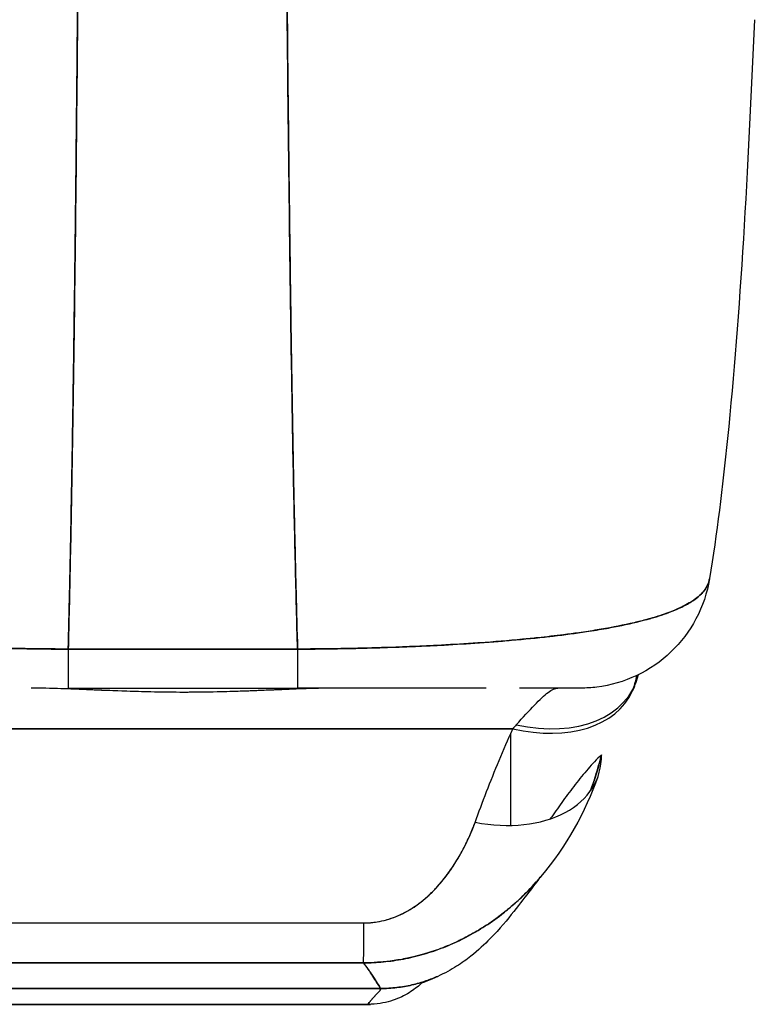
# Model space of a CAD drawing. Extents: x 785 to 1232, y 18 to 306.
# Tile 82 of 232: x 913.22 to 914.33, y 270.85 to 272.34. Entities that reach past the tile are written whole.
import ezdxf

# ---------------------------------------------------------------- set-up
doc = ezdxf.new("R2010")
doc.units = 0
doc.header["$LTSCALE"] = 4
doc.header["$MEASUREMENT"] = 0
doc.layers.get('0').update_dxf_attribs({"linetype": 'CONTINUOUS'})

msp = doc.modelspace()

# ---------------------------------------------------------------- linework, layer by layer
for p, q in [((913.293, 271.3886), (913.6392, 271.3886)), ((913.2375, 271.3298), (913.2375, 271.3298)), ((913.2376, 271.3298), (913.2376, 271.3298)), ((913.2882, 271.3287), (913.2882, 271.3287)), ((913.2931, 271.3298), (913.6394, 271.3298)), ((913.2931, 271.3298), (913.6394, 271.3298)), ((913.3032, 271.3281), (913.3032, 271.3281)), ((913.3032, 271.3281), (913.3032, 271.3281)), ((913.636, 271.3283), (913.636, 271.3283)), ((913.636, 271.3283), (913.636, 271.3283)), ((913.6516, 271.3289), (913.6516, 271.3289)), ((913.7305, 271.3298), (913.7305, 271.3298)), ((913.7305, 271.3298), (913.7305, 271.3298)), ((912.9713, 271.2685), (913.9641, 271.2685)), ((913.9641, 271.2685), (912.9713, 271.2685)), ((913.9611, 271.1225), (913.9612, 271.262)), ((913.8639, 271.0466), (913.8639, 271.0466)), ((913.8639, 271.0466), (913.8639, 271.0466)), ((913.1736, 270.8764), (913.7641, 270.8764)), ((913.7641, 270.8764), (913.1736, 270.8764)), ((913.1946, 270.8525), (913.7458, 270.8525)), ((913.7458, 270.8525), (913.1946, 270.8525)), ((913.7458, 270.8525), (913.7494, 270.8525))]:
    msp.add_line(p, q)
for centre, major_axis, ratio, start_param, end_param in [((914.0653, 271.5267), (0, -0.1969), 0.998285, 1.346925, 1.347522), ((914.0653, 271.5267), (0, 0.1969), 0.998285, 4.488517, 4.489114), ((914.032, 271.5267), (0, -0.1969), 0.993297, 1.163821, 1.164011), ((913.2931, 271.5267), (0, -0.1969), 0.001127, 5.489535, 6.282927), ((913.2931, 271.5267), (0, -0.1968), 0.001273, 5.489718, 6.283188), ((913.6394, 271.5267), (0, -0.1968), 0.001273, 5.489716, 6.283443), ((913.6394, 271.5267), (0, -0.1969), 0.00142, 5.489535, 6.283185), ((913.9696, 271.4159), (0.1785, -0.0829), 0.684057, 5.01902, 6.418658), ((913.9643, 271.4041), (0.1801, -0.0794), 0.656322, 0.034382, 0.191519), ((913.9643, 271.4041), (0.1801, -0.0794), 0.656322, 4.992864, 6.283186), ((913.9995, 271.0643), (0.0881, 0.2613), 0.477382, 0.813153, 0.848866), ((913.9993, 271.0643), (0.0882, 0.2613), 0.476896, 0.813428, 0.849137), ((913.9075, 271.2628), (0.1852, -0.0666), 0.666643, 4.94676, 6.535708), ((913.7395, 271.111), (-0.0006, -0.1968), 0.001649, 0.10317, 0.811034), ((913.7395, 271.111), (-0.0006, -0.1968), 0.001649, 0.10317, 0.811034), ((913.7494, 271.9038), (0, -1.0512), 0.001281, 0.347449, 0.347452), ((913.7494, 271.9038), (0, -1.0512), 0.001274, 0, 0.010406)]:
    msp.add_ellipse(centre, major_axis=major_axis, ratio=ratio, start_param=start_param, end_param=end_param)
for points, knots in [([(913.3072, 272.3579), (913.3065, 272.2794), (913.3058, 272.2046), (913.305, 272.1334), (913.3043, 272.0622), (913.3035, 271.9947), (913.3027, 271.9308), (913.3019, 271.8669), (913.301, 271.8066), (913.3002, 271.7499), (913.2993, 271.6932), (913.2984, 271.64), (913.2974, 271.5902), (913.2965, 271.5405), (913.2955, 271.4941), (913.2945, 271.451), (913.294, 271.4294), (913.2935, 271.4086), (913.293, 271.3886)], [0.0000004, 0.0000004, 0.0000004, 0.0000004, 0.181782, 0.181782, 0.181782, 0.363564, 0.363564, 0.363564, 0.545346, 0.545346, 0.545346, 0.727128, 0.727128, 0.727128, 0.90891, 0.90891, 0.90891, 1, 1, 1, 1]), ([(913.293, 271.3886), (913.2937, 271.416), (913.2944, 271.4448), (913.2951, 271.4752), (913.2957, 271.5057), (913.2964, 271.5377), (913.2971, 271.5714), (913.2977, 271.605), (913.2984, 271.6402), (913.299, 271.6771), (913.2996, 271.714), (913.3002, 271.7526), (913.3008, 271.7928), (913.3014, 271.8331), (913.302, 271.875), (913.3025, 271.9186), (913.3031, 271.9623), (913.3037, 272.0076), (913.3042, 272.0547), (913.3047, 272.1018), (913.3052, 272.1506), (913.3057, 272.2011), (913.3062, 272.2516), (913.3067, 272.3039), (913.3072, 272.3579)], [0, 0, 0, 0, 0.1246195, 0.1246195, 0.1246195, 0.2496745, 0.2496745, 0.2496745, 0.3747294, 0.3747294, 0.3747294, 0.4997844, 0.4997844, 0.4997844, 0.6248393, 0.6248393, 0.6248393, 0.7498943, 0.7498943, 0.7498943, 0.8749492, 0.8749492, 0.8749492, 0.9999996, 0.9999996, 0.9999996, 0.9999996]), ([(913.6235, 272.3579), (913.624, 272.3039), (913.6245, 272.2516), (913.6251, 272.2011), (913.6257, 272.1506), (913.6262, 272.1018), (913.6268, 272.0547), (913.6274, 272.0076), (913.628, 271.9623), (913.6286, 271.9186), (913.6292, 271.875), (913.6299, 271.8331), (913.6305, 271.7928), (913.6312, 271.7526), (913.6319, 271.714), (913.6325, 271.6771), (913.6332, 271.6402), (913.6339, 271.605), (913.6347, 271.5714), (913.6354, 271.5377), (913.6361, 271.5057), (913.6369, 271.4752), (913.6376, 271.4448), (913.6384, 271.416), (913.6392, 271.3886)], [0.0000004, 0.0000004, 0.0000004, 0.0000004, 0.1250508, 0.1250508, 0.1250508, 0.2501057, 0.2501057, 0.2501057, 0.3751607, 0.3751607, 0.3751607, 0.5002156, 0.5002156, 0.5002156, 0.6252706, 0.6252706, 0.6252706, 0.7503255, 0.7503255, 0.7503255, 0.8753805, 0.8753805, 0.8753805, 1, 1, 1, 1]), ([(913.6392, 271.3886), (913.6386, 271.4086), (913.638, 271.4294), (913.6375, 271.451), (913.6364, 271.4941), (913.6353, 271.5405), (913.6343, 271.5902), (913.6332, 271.64), (913.6322, 271.6932), (913.6312, 271.7499), (913.6303, 271.8066), (913.6293, 271.8669), (913.6284, 271.9308), (913.6275, 271.9947), (913.6267, 272.0622), (913.6259, 272.1334), (913.625, 272.2046), (913.6242, 272.2794), (913.6235, 272.3579)], [0, 0, 0, 0, 0.09109, 0.09109, 0.09109, 0.272872, 0.272872, 0.272872, 0.454654, 0.454654, 0.454654, 0.636436, 0.636436, 0.636436, 0.818218, 0.818218, 0.818218, 0.9999996, 0.9999996, 0.9999996, 0.9999996]), ([(914.3288, 272.3387), (914.3195, 272.1113), (914.3074, 271.8949), (914.2808, 271.6326), (914.2721, 271.5622), (914.2612, 271.4953)], [0, 0, 0, 0, 1.842844, 1.842844, 2.568962, 2.568962, 2.568962, 2.568962]), ([(913.293, 271.3886), (913.2805, 271.3888), (913.2665, 271.3889), (913.2517, 271.389), (913.2394, 271.3892), (913.2266, 271.3894), (913.2137, 271.3896), (913.2097, 271.3897), (913.2057, 271.3898), (913.2017, 271.3899), (913.183, 271.3903), (913.1641, 271.3909), (913.1446, 271.3916), (913.1383, 271.3918), (913.132, 271.3921), (913.1255, 271.3923), (913.1115, 271.3929), (913.0972, 271.3935), (913.0827, 271.3943), (913.0656, 271.3952), (913.0482, 271.3962), (913.0306, 271.3974), (913.0265, 271.3976), (913.0223, 271.3979), (913.0182, 271.3982), (912.9967, 271.3997), (912.975, 271.4015), (912.9537, 271.4035), (912.9468, 271.4041), (912.9399, 271.4048), (912.933, 271.4055), (912.919, 271.407), (912.9053, 271.4086), (912.8919, 271.4103), (912.8841, 271.4113), (912.8764, 271.4123), (912.8689, 271.4134), (912.8601, 271.4146), (912.8514, 271.4159), (912.8429, 271.4173), (912.8403, 271.4177), (912.8378, 271.4182), (912.8352, 271.4186), (912.8176, 271.4216), (912.801, 271.4249), (912.7857, 271.4285), (912.7793, 271.43), (912.7731, 271.4316), (912.7672, 271.4332), (912.7593, 271.4354), (912.7518, 271.4376), (912.7448, 271.44), (912.7331, 271.4439), (912.7225, 271.4481), (912.7133, 271.4526), (912.7124, 271.453), (912.7115, 271.4535), (912.7107, 271.4539), (912.707, 271.4558), (912.7036, 271.4577), (912.7004, 271.4597), (912.6972, 271.4617), (912.6942, 271.4638), (912.6915, 271.466), (912.686, 271.4704), (912.6817, 271.475), (912.6786, 271.4799), (912.6786, 271.48), (912.6785, 271.4801), (912.6784, 271.4802), (912.6754, 271.485), (912.6736, 271.49), (912.6728, 271.4947), (912.6728, 271.4947), (912.6728, 271.4947), (912.6728, 271.4947)], [0, 0, 0, 0, 0.060624, 0.060624, 0.060624, 0.1111111, 0.1111111, 0.1111111, 0.1265869, 0.1265869, 0.1265869, 0.1987914, 0.1987914, 0.1987914, 0.2222222, 0.2222222, 0.2222222, 0.273294, 0.273294, 0.273294, 0.3333333, 0.3333333, 0.3333333, 0.3474368, 0.3474368, 0.3474368, 0.4205222, 0.4205222, 0.4205222, 0.4444444, 0.4444444, 0.4444444, 0.4933991, 0.4933991, 0.4933991, 0.5219496, 0.5219496, 0.5219496, 0.5555556, 0.5555556, 0.5555556, 0.5658861, 0.5658861, 0.5658861, 0.6371166, 0.6371166, 0.6371166, 0.6666667, 0.6666667, 0.6666667, 0.7059933, 0.7059933, 0.7059933, 0.7713333, 0.7713333, 0.7713333, 0.7777778, 0.7777778, 0.7777778, 0.804681, 0.804681, 0.804681, 0.8323648, 0.8323648, 0.8323648, 0.8888889, 0.8888889, 0.8888889, 0.8902659, 0.8902659, 0.8902659, 0.9461063, 0.9461063, 0.9461063, 0.9462161, 0.9462161, 0.9462161, 0.9462161]), ([(912.6729, 271.4942), (912.673, 271.4938), (912.6731, 271.4933), (912.6732, 271.4929), (912.6737, 271.4901), (912.6747, 271.4874), (912.6759, 271.4848), (912.6769, 271.4827), (912.6781, 271.4806), (912.6795, 271.4786), (912.68, 271.4778), (912.6806, 271.4771), (912.6811, 271.4764), (912.6835, 271.4733), (912.6864, 271.4704), (912.6897, 271.4676), (912.6933, 271.4645), (912.6976, 271.4615), (912.7023, 271.4586), (912.7046, 271.4572), (912.707, 271.4559), (912.7094, 271.4546), (912.7129, 271.4528), (912.7166, 271.451), (912.7205, 271.4492), (912.7281, 271.4459), (912.7365, 271.4427), (912.7457, 271.4396), (912.7503, 271.4381), (912.7551, 271.4366), (912.76, 271.4352), (912.7664, 271.4334), (912.773, 271.4316), (912.7799, 271.4299), (912.7939, 271.4265), (912.809, 271.4233), (912.825, 271.4204), (912.8258, 271.4203), (912.8265, 271.4201), (912.8273, 271.42), (912.8432, 271.4171), (912.8601, 271.4145), (912.8777, 271.4121), (912.8874, 271.4108), (912.8973, 271.4096), (912.9074, 271.4084), (912.9157, 271.4074), (912.924, 271.4065), (912.9325, 271.4056), (912.9501, 271.4037), (912.9683, 271.4021), (912.9868, 271.4006), (912.9902, 271.4003), (912.9936, 271.4), (912.997, 271.3998), (913.0109, 271.3987), (913.0249, 271.3977), (913.0391, 271.3968), (913.0556, 271.3957), (913.0722, 271.3948), (913.089, 271.394), (913.0903, 271.3939), (913.0916, 271.3938), (913.0928, 271.3938), (913.1072, 271.3931), (913.1217, 271.3925), (913.1362, 271.3919), (913.1509, 271.3914), (913.1656, 271.3909), (913.1804, 271.3904), (913.1843, 271.3903), (913.1883, 271.3902), (913.1922, 271.3901), (913.2019, 271.3899), (913.2115, 271.3897), (913.2212, 271.3895), (913.2337, 271.3892), (913.2463, 271.389), (913.2588, 271.3889), (913.2703, 271.3888), (913.2817, 271.3887), (913.293, 271.3886)], [0.0490006, 0.0490006, 0.0490006, 0.0490006, 0.0540743, 0.0540743, 0.0540743, 0.0856527, 0.0856527, 0.0856527, 0.1111111, 0.1111111, 0.1111111, 0.1205644, 0.1205644, 0.1205644, 0.1591176, 0.1591176, 0.1591176, 0.202025, 0.202025, 0.202025, 0.2222222, 0.2222222, 0.2222222, 0.25045, 0.25045, 0.25045, 0.305586, 0.305586, 0.305586, 0.3333333, 0.3333333, 0.3333333, 0.3688988, 0.3688988, 0.3688988, 0.4411046, 0.4411046, 0.4411046, 0.4444444, 0.4444444, 0.4444444, 0.5160884, 0.5160884, 0.5160884, 0.5555556, 0.5555556, 0.5555556, 0.5876754, 0.5876754, 0.5876754, 0.6544159, 0.6544159, 0.6544159, 0.6666667, 0.6666667, 0.6666667, 0.7161429, 0.7161429, 0.7161429, 0.7734695, 0.7734695, 0.7734695, 0.7777778, 0.7777778, 0.7777778, 0.8266877, 0.8266877, 0.8266877, 0.8758248, 0.8758248, 0.8758248, 0.8888889, 0.8888889, 0.8888889, 0.9207769, 0.9207769, 0.9207769, 0.9621735, 0.9621735, 0.9621735, 1, 1, 1, 1]), ([(914.2612, 271.4953), (914.2611, 271.4951), (914.2611, 271.4949), (914.2611, 271.4947), (914.2602, 271.49), (914.2583, 271.485), (914.2553, 271.4802), (914.2552, 271.4801), (914.2552, 271.48), (914.2551, 271.4799), (914.252, 271.4751), (914.2476, 271.4704), (914.242, 271.466), (914.2393, 271.4638), (914.2363, 271.4618), (914.233, 271.4597), (914.2299, 271.4578), (914.2265, 271.4559), (914.2228, 271.454), (914.2219, 271.4535), (914.2209, 271.4531), (914.22, 271.4526), (914.2107, 271.4481), (914.2001, 271.4439), (914.1883, 271.44), (914.1815, 271.4377), (914.1742, 271.4355), (914.1666, 271.4334), (914.1604, 271.4317), (914.1539, 271.4301), (914.1473, 271.4285), (914.1318, 271.4249), (914.1152, 271.4216), (914.0975, 271.4186), (914.0955, 271.4183), (914.0934, 271.4179), (914.0914, 271.4176), (914.0824, 271.4161), (914.0732, 271.4147), (914.0637, 271.4133), (914.0562, 271.4123), (914.0485, 271.4113), (914.0407, 271.4103), (914.0281, 271.4087), (914.0151, 271.4072), (914.0019, 271.4058), (913.9943, 271.405), (913.9865, 271.4042), (913.9787, 271.4035), (913.9575, 271.4015), (913.9357, 271.3997), (913.9141, 271.3982), (913.9108, 271.398), (913.9075, 271.3977), (913.9041, 271.3975), (913.8857, 271.3963), (913.8675, 271.3952), (913.8496, 271.3943), (913.8356, 271.3936), (913.8218, 271.3929), (913.8082, 271.3924), (913.8013, 271.3921), (913.7944, 271.3918), (913.7875, 271.3916), (913.7681, 271.3909), (913.7491, 271.3903), (913.7304, 271.3899), (913.7267, 271.3898), (913.7229, 271.3897), (913.7192, 271.3896), (913.706, 271.3894), (913.6929, 271.3892), (913.6804, 271.389), (913.6656, 271.3889), (913.6516, 271.3888), (913.6392, 271.3886)], [0.0517495, 0.0517495, 0.0517495, 0.0517495, 0.0539723, 0.0539723, 0.0539723, 0.1098872, 0.1098872, 0.1098872, 0.1111111, 0.1111111, 0.1111111, 0.1678395, 0.1678395, 0.1678395, 0.195541, 0.195541, 0.195541, 0.2222222, 0.2222222, 0.2222222, 0.2290682, 0.2290682, 0.2290682, 0.2949275, 0.2949275, 0.2949275, 0.3333333, 0.3333333, 0.3333333, 0.3644211, 0.3644211, 0.3644211, 0.4362041, 0.4362041, 0.4362041, 0.4444444, 0.4444444, 0.4444444, 0.4804974, 0.4804974, 0.4804974, 0.5092271, 0.5092271, 0.5092271, 0.5555556, 0.5555556, 0.5555556, 0.5823886, 0.5823886, 0.5823886, 0.6553745, 0.6553745, 0.6553745, 0.6666667, 0.6666667, 0.6666667, 0.7290537, 0.7290537, 0.7290537, 0.7777778, 0.7777778, 0.7777778, 0.8029174, 0.8029174, 0.8029174, 0.8744925, 0.8744925, 0.8744925, 0.8888889, 0.8888889, 0.8888889, 0.9398728, 0.9398728, 0.9398728, 1, 1, 1, 1]), ([(913.6392, 271.3886), (913.651, 271.3887), (913.6629, 271.3888), (913.6749, 271.3889), (913.688, 271.3891), (913.7012, 271.3893), (913.7144, 271.3895), (913.7229, 271.3897), (913.7314, 271.3899), (913.7399, 271.3901), (913.7458, 271.3903), (913.7516, 271.3904), (913.7574, 271.3906), (913.773, 271.3911), (913.7885, 271.3916), (913.804, 271.3922), (913.8158, 271.3927), (913.8277, 271.3932), (913.8394, 271.3938), (913.8442, 271.394), (913.849, 271.3943), (913.8538, 271.3945), (913.8717, 271.3954), (913.8894, 271.3965), (913.9068, 271.3977), (913.9164, 271.3983), (913.9259, 271.399), (913.9353, 271.3998), (913.9443, 271.4005), (913.9533, 271.4012), (913.9621, 271.402), (913.9815, 271.4037), (914.0004, 271.4055), (914.0187, 271.4076), (914.0208, 271.4079), (914.023, 271.4081), (914.0251, 271.4084), (914.0424, 271.4104), (914.0592, 271.4126), (914.0752, 271.415), (914.0856, 271.4166), (914.0957, 271.4182), (914.1055, 271.42), (914.1135, 271.4214), (914.1212, 271.4229), (914.1287, 271.4245), (914.1442, 271.4276), (914.1586, 271.4311), (914.1718, 271.4349), (914.1722, 271.435), (914.1726, 271.4351), (914.173, 271.4352), (914.184, 271.4384), (914.1941, 271.4417), (914.2033, 271.4453), (914.2108, 271.4483), (914.2177, 271.4513), (914.2239, 271.4546), (914.2245, 271.4549), (914.2251, 271.4552), (914.2257, 271.4555), (914.2314, 271.4586), (914.2366, 271.4619), (914.241, 271.4653), (914.2449, 271.4683), (914.2483, 271.4714), (914.2511, 271.4747), (914.2522, 271.476), (914.2533, 271.4773), (914.2542, 271.4786), (914.2554, 271.4803), (914.2564, 271.4819), (914.2573, 271.4836), (914.2588, 271.4864), (914.2598, 271.4892), (914.2605, 271.4921), (914.2608, 271.493), (914.2609, 271.4939), (914.2611, 271.4948)], [0, 0, 0, 0, 0.0395519, 0.0395519, 0.0395519, 0.0829776, 0.0829776, 0.0829776, 0.1111111, 0.1111111, 0.1111111, 0.130351, 0.130351, 0.130351, 0.1822686, 0.1822686, 0.1822686, 0.2222222, 0.2222222, 0.2222222, 0.2386312, 0.2386312, 0.2386312, 0.2996771, 0.2996771, 0.2996771, 0.3333333, 0.3333333, 0.3333333, 0.3655628, 0.3655628, 0.3655628, 0.4361491, 0.4361491, 0.4361491, 0.4444444, 0.4444444, 0.4444444, 0.5119023, 0.5119023, 0.5119023, 0.5555556, 0.5555556, 0.5555556, 0.5911944, 0.5911944, 0.5911944, 0.6643626, 0.6643626, 0.6643626, 0.6666667, 0.6666667, 0.6666667, 0.7276645, 0.7276645, 0.7276645, 0.7777778, 0.7777778, 0.7777778, 0.7825579, 0.7825579, 0.7825579, 0.8302948, 0.8302948, 0.8302948, 0.872238, 0.872238, 0.872238, 0.8888889, 0.8888889, 0.8888889, 0.9095682, 0.9095682, 0.9095682, 0.942962, 0.942962, 0.942962, 0.9529912, 0.9529912, 0.9529912, 0.9529912]), ([(914.2611, 271.4948), (914.2577, 271.4738), (914.2507, 271.4532), (914.2309, 271.4159), (914.218, 271.3988), (914.1878, 271.3699), (914.1701, 271.3578), (914.1323, 271.3398), (914.1117, 271.3339), (914.083, 271.3303), (914.0749, 271.3298), (914.0668, 271.3298)], [0, 0, 0, 0, 0.1620878, 0.1620878, 0.3213066, 0.3213066, 0.4806283, 0.4806283, 0.6399463, 0.6399463, 0.7014412, 0.7014412, 0.7014412, 0.7014412]), ([(913.6392, 271.3886), (913.6181, 271.3886), (913.5956, 271.3886), (913.5753, 271.3886), (913.5706, 271.3886), (913.5661, 271.3886), (913.5617, 271.3886), (913.5468, 271.3886), (913.5329, 271.3886), (913.5192, 271.3886), (913.5169, 271.3886), (913.5146, 271.3886), (913.5123, 271.3886), (913.5012, 271.3886), (913.4902, 271.3886), (913.4796, 271.3886), (913.4751, 271.3886), (913.4707, 271.3886), (913.4661, 271.3886), (913.4615, 271.3886), (913.457, 271.3886), (913.4525, 271.3886), (913.4419, 271.3886), (913.4309, 271.3886), (913.4198, 271.3886), (913.4175, 271.3886), (913.4153, 271.3886), (913.413, 271.3886), (913.3993, 271.3886), (913.3853, 271.3886), (913.3705, 271.3886), (913.366, 271.3886), (913.3615, 271.3886), (913.3569, 271.3886), (913.3366, 271.3886), (913.314, 271.3886), (913.293, 271.3886)], [0, 0, 0, 0, 0.166667, 0.166667, 0.166667, 0.20499, 0.20499, 0.20499, 0.333333, 0.333333, 0.333333, 0.354537, 0.354537, 0.354537, 0.456696, 0.456696, 0.456696, 0.5, 0.5, 0.5, 0.543586, 0.543586, 0.543586, 0.645594, 0.645594, 0.645594, 0.666667, 0.666667, 0.666667, 0.795017, 0.795017, 0.795017, 0.833333, 0.833333, 0.833333, 1, 1, 1, 1]), ([(913.6981, 271.3298), (913.6727, 271.3298), (913.6453, 271.3287), (913.6151, 271.3274), (913.5848, 271.3262), (913.5517, 271.3247), (913.5183, 271.324), (913.4849, 271.3232), (913.4511, 271.3232), (913.4177, 271.324), (913.3842, 271.3247), (913.351, 271.3262), (913.3206, 271.3274), (913.2902, 271.3287), (913.2626, 271.3298), (913.237, 271.3298)], [0, 0, 0, 0, 0.2, 0.2, 0.2, 0.4, 0.4, 0.4, 0.6, 0.6, 0.6, 0.8, 0.8, 0.8, 1, 1, 1, 1]), ([(913.6981, 271.3298), (913.6975, 271.3298), (913.697, 271.3298), (913.6964, 271.3298), (913.6854, 271.3298), (913.674, 271.3296), (913.6622, 271.3292), (913.6489, 271.3288), (913.6351, 271.3283), (913.6206, 271.3277), (913.6187, 271.3276), (913.6169, 271.3275), (913.615, 271.3274), (913.6013, 271.3269), (913.587, 271.3262), (913.5723, 271.3257), (913.5548, 271.325), (913.5367, 271.3244), (913.5187, 271.324), (913.5184, 271.324), (913.5182, 271.324), (913.518, 271.324), (913.4992, 271.3236), (913.4804, 271.3234), (913.4616, 271.3234), (913.4469, 271.3235), (913.4322, 271.3236), (913.4176, 271.324), (913.4128, 271.3241), (913.4081, 271.3242), (913.4034, 271.3243), (913.384, 271.3248), (913.3649, 271.3256), (913.3464, 271.3263), (913.3377, 271.3267), (913.3291, 271.3271), (913.3207, 271.3274), (913.3114, 271.3278), (913.3024, 271.3282), (913.2937, 271.3285), (913.2778, 271.3291), (913.2627, 271.3296), (913.2483, 271.3297), (913.2445, 271.3298), (913.2407, 271.3298), (913.237, 271.3298)], [0, 0, 0, 0, 0.004325, 0.004325, 0.004325, 0.090849, 0.090849, 0.090849, 0.187661, 0.187661, 0.187661, 0.2, 0.2, 0.2, 0.290523, 0.290523, 0.290523, 0.398627, 0.398627, 0.398627, 0.4, 0.4, 0.4, 0.512246, 0.512246, 0.512246, 0.6, 0.6, 0.6, 0.628359, 0.628359, 0.628359, 0.744718, 0.744718, 0.744718, 0.8, 0.8, 0.8, 0.860782, 0.860782, 0.860782, 0.970989, 0.970989, 0.970989, 1, 1, 1, 1]), ([(913.9148, 271.3298), (913.8981, 271.3298), (913.8807, 271.3298), (913.8627, 271.3298), (913.8393, 271.3298), (913.815, 271.3298), (913.7902, 271.3298), (913.7654, 271.3298), (913.7402, 271.3298), (913.715, 271.3298), (913.6898, 271.3298), (913.6646, 271.3298), (913.6394, 271.3298)], [0.5292078, 0.5292078, 0.5292078, 0.5292078, 0.625, 0.625, 0.625, 0.75, 0.75, 0.75, 0.875, 0.875, 0.875, 1, 1, 1, 1]), ([(913.9148, 271.3298), (913.9122, 271.3298), (913.9095, 271.3298), (913.9069, 271.3298), (913.8944, 271.3298), (913.8812, 271.3298), (913.8673, 271.3298), (913.8559, 271.3298), (913.844, 271.3298), (913.8317, 271.3298), (913.8306, 271.3298), (913.8295, 271.3298), (913.8284, 271.3298), (913.8163, 271.3298), (913.8038, 271.3298), (913.791, 271.3298), (913.7795, 271.3298), (913.7678, 271.3298), (913.7558, 271.3298), (913.745, 271.3298), (913.734, 271.3298), (913.7228, 271.3298), (913.7128, 271.3298), (913.7027, 271.3298), (913.6925, 271.3298), (913.6832, 271.3298), (913.6739, 271.3298), (913.6646, 271.3298), (913.6562, 271.3298), (913.6478, 271.3298), (913.6394, 271.3298)], [0.6183551, 0.6183551, 0.6183551, 0.6183551, 0.6321971, 0.6321971, 0.6321971, 0.6967567, 0.6967567, 0.6967567, 0.75, 0.75, 0.75, 0.7548437, 0.7548437, 0.7548437, 0.8069275, 0.8069275, 0.8069275, 0.8537124, 0.8537124, 0.8537124, 0.8960309, 0.8960309, 0.8960309, 0.9341897, 0.9341897, 0.9341897, 0.9687962, 0.9687962, 0.9687962, 1, 1, 1, 1]), ([(913.9694, 271.2744), (913.9797, 271.2859), (913.989, 271.2959), (913.9969, 271.3042), (914.0049, 271.3125), (914.0117, 271.319), (914.0175, 271.3233), (914.0233, 271.3276), (914.0282, 271.3298), (914.032, 271.3298)], [0, 0, 0, 0, 0.333333, 0.333333, 0.333333, 0.666667, 0.666667, 0.666667, 1, 1, 1, 1]), ([(914.0665, 271.3298), (914.0665, 271.3298), (914.0647, 271.3298), (914.0611, 271.3298), (914.0556, 271.3298), (914.046, 271.3298), (914.0335, 271.3298), (914.021, 271.3298), (914.0056, 271.3298), (913.9881, 271.3298), (913.9836, 271.3298), (913.979, 271.3298), (913.9743, 271.3298)], [0.0403195, 0.0403195, 0.0403195, 0.0403195, 0.125, 0.125, 0.125, 0.25, 0.25, 0.25, 0.375, 0.375, 0.375, 0.4068085, 0.4068085, 0.4068085, 0.4068085]), ([(914.0668, 271.3298), (914.0668, 271.3298), (914.0668, 271.3298), (914.0668, 271.3298), (914.0666, 271.3298), (914.0662, 271.3298), (914.0655, 271.3298), (914.0648, 271.3298), (914.0637, 271.3298), (914.0623, 271.3298), (914.0608, 271.3298), (914.0588, 271.3298), (914.0565, 271.3298), (914.0547, 271.3298), (914.0527, 271.3298), (914.0505, 271.3298), (914.0494, 271.3298), (914.0482, 271.3298), (914.047, 271.3298), (914.0429, 271.3298), (914.0381, 271.3298), (914.0326, 271.3298), (914.0266, 271.3298), (914.0197, 271.3298), (914.0119, 271.3298), (914.0033, 271.3298), (913.9936, 271.3298), (913.9828, 271.3298), (913.9801, 271.3298), (913.9772, 271.3298), (913.9743, 271.3298), (913.9743, 271.3298), (913.9743, 271.3298), (913.9743, 271.3298)], [0.0595799, 0.0595799, 0.0595799, 0.0595799, 0.0726129, 0.0726129, 0.0726129, 0.1144497, 0.1144497, 0.1144497, 0.1606602, 0.1606602, 0.1606602, 0.2119001, 0.2119001, 0.2119001, 0.25, 0.25, 0.25, 0.2689092, 0.2689092, 0.2689092, 0.3323089, 0.3323089, 0.3323089, 0.4025896, 0.4025896, 0.4025896, 0.4800993, 0.4800993, 0.4800993, 0.5, 0.5, 0.5, 0.5000002, 0.5000002, 0.5000002, 0.5000002]), ([(913.9073, 271.1272), (913.9128, 271.1425), (913.9185, 271.158), (913.9246, 271.1735), (913.9306, 271.1891), (913.937, 271.2048), (913.9435, 271.2207), (913.9501, 271.2365), (913.957, 271.2524), (913.9641, 271.2685)], [0, 0, 0, 0, 0.333333, 0.333333, 0.333333, 0.666667, 0.666667, 0.666667, 1, 1, 1, 1]), ([(914.0979, 271.2291), (914.091, 271.2224), (914.0842, 271.2153), (914.0777, 271.2078), (914.0711, 271.2002), (914.0647, 271.1924), (914.0585, 271.1844), (914.0522, 271.1764), (914.0462, 271.1682), (914.0402, 271.16), (914.0343, 271.1518), (914.0285, 271.1436), (914.0229, 271.1355), (914.0222, 271.1345), (914.0214, 271.1334), (914.0207, 271.1323)], [0, 0, 0, 0, 0.125, 0.125, 0.125, 0.25, 0.25, 0.25, 0.375, 0.375, 0.375, 0.5, 0.5, 0.5, 0.5167289, 0.5167289, 0.5167289, 0.5167289]), ([(914.0816, 271.1752), (914.0843, 271.1824), (914.0867, 271.1896), (914.089, 271.1968), (914.0923, 271.2077), (914.0953, 271.2185), (914.0979, 271.2291)], [0.90143262, 0.90143262, 0.90143262, 0.90143262, 0.94093302, 0.94093302, 0.94093302, 1, 1, 1, 1]), ([(914.0979, 271.2291), (914.0948, 271.2159), (914.0912, 271.2029), (914.087, 271.1902), (914.0853, 271.1851), (914.0835, 271.18), (914.0817, 271.175)], [0, 0, 0, 0, 0.07009853, 0.07009853, 0.07009853, 0.09814197, 0.09814197, 0.09814197, 0.09814197]), ([(913.7393, 270.9754), (913.7421, 270.9754), (913.745, 270.9755), (913.7478, 270.9757), (913.7508, 270.9759), (913.7538, 270.9762), (913.7569, 270.9766), (913.7601, 270.9771), (913.7634, 270.9777), (913.7666, 270.9785), (913.7701, 270.9792), (913.7736, 270.9802), (913.777, 270.9812), (913.7808, 270.9824), (913.7844, 270.9837), (913.7881, 270.9851), (913.791, 270.9863), (913.794, 270.9876), (913.7968, 270.989), (913.7978, 270.9895), (913.7987, 270.9899), (913.7997, 270.9904), (913.8039, 270.9925), (913.8079, 270.9948), (913.8119, 270.9973), (913.8162, 271), (913.8204, 271.003), (913.8244, 271.0061), (913.8288, 271.0095), (913.8331, 271.0132), (913.8373, 271.017), (913.8398, 271.0194), (913.8424, 271.0219), (913.8449, 271.0244), (913.8467, 271.0263), (913.8485, 271.0282), (913.8503, 271.0302), (913.8549, 271.0353), (913.8593, 271.0406), (913.8634, 271.0461), (913.8681, 271.0521), (913.8724, 271.0584), (913.8766, 271.0649), (913.8811, 271.0719), (913.8853, 271.0791), (913.8891, 271.0865), (913.893, 271.0937), (913.8965, 271.101), (913.8998, 271.1084), (913.9025, 271.1146), (913.905, 271.1209), (913.9073, 271.1272)], [0, 0, 0, 0, 0.036619, 0.036619, 0.036619, 0.07542, 0.07542, 0.07542, 0.116832, 0.116832, 0.116832, 0.161518, 0.161518, 0.161518, 0.2101, 0.2101, 0.2101, 0.25, 0.25, 0.25, 0.263174, 0.263174, 0.263174, 0.321517, 0.321517, 0.321517, 0.385689, 0.385689, 0.385689, 0.455959, 0.455959, 0.455959, 0.5, 0.5, 0.5, 0.532725, 0.532725, 0.532725, 0.617421, 0.617421, 0.617421, 0.711301, 0.711301, 0.711301, 0.813465, 0.813465, 0.813465, 0.914177, 0.914177, 0.914177, 1, 1, 1, 1]), ([(913.7393, 270.9754), (913.7482, 270.9753), (913.7572, 270.9763), (913.7665, 270.9784), (913.7759, 270.9805), (913.7856, 270.9837), (913.795, 270.9881), (913.8044, 270.9925), (913.8137, 270.9981), (913.8225, 271.0047), (913.8313, 271.0113), (913.8398, 271.019), (913.8478, 271.0275), (913.8558, 271.036), (913.8633, 271.0454), (913.8704, 271.0557), (913.8776, 271.0659), (913.8843, 271.077), (913.8904, 271.0889), (913.8966, 271.1008), (913.9022, 271.1136), (913.9073, 271.1272)], [0, 0, 0, 0, 0.142857, 0.142857, 0.142857, 0.285714, 0.285714, 0.285714, 0.428571, 0.428571, 0.428571, 0.571429, 0.571429, 0.571429, 0.714286, 0.714286, 0.714286, 0.857143, 0.857143, 0.857143, 1, 1, 1, 1]), ([(914.0066, 271.0454), (914.0028, 271.0409), (913.999, 271.0365), (913.995, 271.0322), (913.986, 271.0224), (913.9767, 271.0132), (913.967, 271.0046), (913.9635, 271.0015), (913.9599, 270.9985), (913.9563, 270.9955), (913.9505, 270.9907), (913.9445, 270.986), (913.9384, 270.9816), (913.9291, 270.9748), (913.9195, 270.9686), (913.9098, 270.9629), (913.9026, 270.9586), (913.8953, 270.9546), (913.8879, 270.9509), (913.8859, 270.9499), (913.8839, 270.9489), (913.8819, 270.948), (913.873, 270.9438), (913.864, 270.94), (913.8549, 270.9366), (913.8465, 270.9334), (913.8379, 270.9306), (913.8293, 270.9281), (913.8243, 270.9267), (913.8192, 270.9253), (913.8142, 270.9241), (913.8111, 270.9234), (913.8081, 270.9227), (913.805, 270.9221), (913.7974, 270.9205), (913.7897, 270.9192), (913.782, 270.9181), (913.7747, 270.9171), (913.7673, 270.9164), (913.76, 270.9159), (913.753, 270.9154), (913.7459, 270.9152), (913.7389, 270.9152)], [0.3635629, 0.3635629, 0.3635629, 0.3635629, 0.3964464, 0.3964464, 0.3964464, 0.4722816, 0.4722816, 0.4722816, 0.5, 0.5, 0.5, 0.5453322, 0.5453322, 0.5453322, 0.6149297, 0.6149297, 0.6149297, 0.6666667, 0.6666667, 0.6666667, 0.6805788, 0.6805788, 0.6805788, 0.7421126, 0.7421126, 0.7421126, 0.7996722, 0.7996722, 0.7996722, 0.8333333, 0.8333333, 0.8333333, 0.8535882, 0.8535882, 0.8535882, 0.904523, 0.904523, 0.904523, 0.9531866, 0.9531866, 0.9531866, 1, 1, 1, 1]), ([(913.7389, 270.9152), (913.7489, 270.9152), (913.7589, 270.9156), (913.7689, 270.9166), (913.7789, 270.9176), (913.789, 270.919), (913.7991, 270.9209), (913.8041, 270.9219), (913.809, 270.9229), (913.8139, 270.9241), (913.8191, 270.9253), (913.8244, 270.9267), (913.8295, 270.9282), (913.8347, 270.9297), (913.8398, 270.9313), (913.8449, 270.933), (913.8499, 270.9347), (913.8549, 270.9365), (913.8599, 270.9385), (913.8692, 270.9421), (913.8784, 270.9462), (913.8875, 270.9507), (913.8883, 270.9511), (913.889, 270.9515), (913.8898, 270.9519), (913.8997, 270.9569), (913.9095, 270.9624), (913.919, 270.9685), (913.9287, 270.9746), (913.9381, 270.9812), (913.9473, 270.9883), (913.9502, 270.9906), (913.9531, 270.9929), (913.956, 270.9952), (913.9622, 271.0003), (913.9683, 271.0057), (913.9743, 271.0113), (913.983, 271.0194), (913.9915, 271.0281), (913.9996, 271.0373), (914.0007, 271.0384), (914.0017, 271.0396), (914.0027, 271.0408), (914.004, 271.0423), (914.0053, 271.0439), (914.0066, 271.0454)], [0, 0, 0, 0, 0.0665991, 0.0665991, 0.0665991, 0.1337495, 0.1337495, 0.1337495, 0.1666667, 0.1666667, 0.1666667, 0.2014737, 0.2014737, 0.2014737, 0.235929, 0.235929, 0.235929, 0.2697581, 0.2697581, 0.2697581, 0.3333333, 0.3333333, 0.3333333, 0.3386445, 0.3386445, 0.3386445, 0.4081294, 0.4081294, 0.4081294, 0.4779605, 0.4779605, 0.4779605, 0.5, 0.5, 0.5, 0.5478044, 0.5478044, 0.5478044, 0.6171578, 0.6171578, 0.6171578, 0.6257679, 0.6257679, 0.6257679, 0.6371648, 0.6371648, 0.6371648, 0.6371648]), ([(914.0067, 271.0455), (913.9995, 271.037), (913.9849, 271.0171), (913.9559, 270.9804), (913.945, 270.9668), (913.9217, 270.9431), (913.9125, 270.9343), (913.8943, 270.9201), (913.8873, 270.915), (913.871, 270.9048), (913.8615, 270.8995), (913.8508, 270.8947)], [0, 0, 0, 0, 0.75535, 0.75535, 1.132632, 1.132632, 1.329583, 1.329583, 1.433021, 1.433021, 1.540212, 1.540212, 1.540212, 1.540212]), ([(913.1968, 270.9754), (913.2565, 270.9754), (913.3164, 270.9754), (913.377, 270.9754), (913.4376, 270.9754), (913.4988, 270.9754), (913.5594, 270.9754), (913.6199, 270.9754), (913.6797, 270.9754), (913.7393, 270.9754)], [0, 0, 0, 0, 0.333333, 0.333333, 0.333333, 0.666667, 0.666667, 0.666667, 1, 1, 1, 1]), ([(913.1975, 270.9152), (913.2234, 270.9152), (913.2493, 270.9153), (913.2754, 270.9153), (913.301, 270.9153), (913.3267, 270.9152), (913.3527, 270.9152), (913.3603, 270.9152), (913.368, 270.9152), (913.3756, 270.9152), (913.3936, 270.9151), (913.4116, 270.9151), (913.4298, 270.9151), (913.4553, 270.9151), (913.4811, 270.9151), (913.5067, 270.9151), (913.5243, 270.9151), (913.5419, 270.9151), (913.5593, 270.9152), (913.5675, 270.9152), (913.5756, 270.9152), (913.5837, 270.9152), (913.6097, 270.9152), (913.6354, 270.9153), (913.661, 270.9153), (913.6871, 270.9153), (913.713, 270.9152), (913.7389, 270.9152)], [0, 0, 0, 0, 0.146953, 0.146953, 0.146953, 0.291147, 0.291147, 0.291147, 0.333333, 0.333333, 0.333333, 0.431915, 0.431915, 0.431915, 0.570999, 0.570999, 0.570999, 0.666667, 0.666667, 0.666667, 0.711352, 0.711352, 0.711352, 0.854594, 0.854594, 0.854594, 1, 1, 1, 1]), ([(913.7389, 270.9152), (913.695, 270.9153), (913.651, 270.9153), (913.6068, 270.9152), (913.5606, 270.9152), (913.5144, 270.9151), (913.4681, 270.9151), (913.4218, 270.9151), (913.3756, 270.9152), (913.3295, 270.9152), (913.3152, 270.9153), (913.3009, 270.9153), (913.2866, 270.9153), (913.2568, 270.9153), (913.2271, 270.9153), (913.1975, 270.9152)], [0, 0, 0, 0, 0.24471, 0.24471, 0.24471, 0.500303, 0.500303, 0.500303, 0.755735, 0.755735, 0.755735, 0.834924, 0.834924, 0.834924, 1, 1, 1, 1]), ([(913.7641, 270.8764), (913.7639, 270.877), (913.7633, 270.8781), (913.7624, 270.8797), (913.7614, 270.8813), (913.7601, 270.8835), (913.7585, 270.8861), (913.7569, 270.8886), (913.755, 270.8916), (913.7528, 270.895), (913.7507, 270.8983), (913.7483, 270.9019), (913.7457, 270.9057), (913.7436, 270.9088), (913.7413, 270.912), (913.7389, 270.9152)], [0, 0, 0, 0, 0.207436, 0.207436, 0.207436, 0.414872, 0.414872, 0.414872, 0.622309, 0.622309, 0.622309, 0.829745, 0.829745, 0.829745, 1, 1, 1, 1]), ([(913.7389, 270.9152), (913.7424, 270.9105), (913.7456, 270.9058), (913.7486, 270.9014), (913.7515, 270.897), (913.7542, 270.893), (913.7564, 270.8895), (913.7586, 270.8859), (913.7604, 270.883), (913.7618, 270.8808), (913.7631, 270.8785), (913.7639, 270.8771), (913.7641, 270.8764)], [0, 0, 0, 0, 0.249407, 0.249407, 0.249407, 0.499604, 0.499604, 0.499604, 0.749802, 0.749802, 0.749802, 1, 1, 1, 1]), ([(913.8263, 270.8843), (913.8255, 270.8835), (913.8246, 270.8827), (913.8237, 270.8819), (913.821, 270.8796), (913.8182, 270.8773), (913.815, 270.875), (913.8119, 270.8728), (913.8086, 270.8706), (913.805, 270.8685), (913.8014, 270.8664), (913.7975, 270.8644), (913.7933, 270.8625), (913.7891, 270.8607), (913.7846, 270.859), (913.7797, 270.8575), (913.7748, 270.856), (913.7695, 270.8548), (913.7638, 270.8539), (913.7582, 270.8531), (913.7522, 270.8525), (913.7458, 270.8525)], [0.5780787, 0.5780787, 0.5780787, 0.5780787, 0.6, 0.6, 0.6, 0.6666667, 0.6666667, 0.6666667, 0.7333333, 0.7333333, 0.7333333, 0.8, 0.8, 0.8, 0.8666667, 0.8666667, 0.8666667, 0.9333333, 0.9333333, 0.9333333, 1, 1, 1, 1]), ([(913.7641, 270.8764), (913.7727, 270.8764), (913.7892, 270.8774), (913.8121, 270.8814), (913.8327, 270.8873), (913.8451, 270.8922), (913.8508, 270.8947)], [0, 0, 0, 0, 0.0666667, 0.1333333, 0.2, 0.2606299, 0.2606299, 0.2606299, 0.2606299]), ([(913.8508, 270.8947), (913.8451, 270.8922), (913.8392, 270.8899), (913.833, 270.8878), (913.8263, 270.8855), (913.8192, 270.8835), (913.8118, 270.8818), (913.8045, 270.8801), (913.7969, 270.8788), (913.7889, 270.8779), (913.781, 270.8769), (913.7727, 270.8764), (913.7641, 270.8764)], [0.7393701, 0.7393701, 0.7393701, 0.7393701, 0.8, 0.8, 0.8, 0.8666667, 0.8666667, 0.8666667, 0.9333333, 0.9333333, 0.9333333, 1, 1, 1, 1]), ([(913.8508, 270.8947), (913.8229, 270.8823), (913.8262, 270.8844), (913.8258, 270.8841), (913.8257, 270.8841), (913.8257, 270.8841)], [0, 0, 0, 0, 1.308758, 1.308758, 1.58172, 1.58172, 1.58172, 1.58172]), ([(913.7458, 270.8525), (913.7457, 270.8525), (913.746, 270.853), (913.7465, 270.8538), (913.7471, 270.8546), (913.7478, 270.8557), (913.7488, 270.857), (913.7497, 270.8582), (913.7508, 270.8596), (913.752, 270.8609), (913.7532, 270.8623), (913.7545, 270.8637), (913.7557, 270.865), (913.7569, 270.8663), (913.7582, 270.8676), (913.7593, 270.8687), (913.7604, 270.8698), (913.7614, 270.8708), (913.7622, 270.8717), (913.7631, 270.8726), (913.7637, 270.8734), (913.764, 270.8741), (913.7644, 270.8749), (913.7644, 270.8756), (913.7641, 270.8764)], [0, 0, 0, 0, 0.125, 0.125, 0.125, 0.25, 0.25, 0.25, 0.375, 0.375, 0.375, 0.5, 0.5, 0.5, 0.625, 0.625, 0.625, 0.75, 0.75, 0.75, 0.875, 0.875, 0.875, 1, 1, 1, 1]), ([(913.7641, 270.8764), (913.7644, 270.8756), (913.7644, 270.8749), (913.764, 270.8741), (913.7637, 270.8734), (913.7631, 270.8726), (913.7622, 270.8717), (913.7614, 270.8708), (913.7604, 270.8698), (913.7593, 270.8687), (913.7582, 270.8676), (913.7569, 270.8663), (913.7557, 270.865), (913.7545, 270.8637), (913.7532, 270.8623), (913.752, 270.8609), (913.7508, 270.8596), (913.7497, 270.8582), (913.7488, 270.857), (913.7478, 270.8557), (913.7471, 270.8546), (913.7465, 270.8538), (913.746, 270.853), (913.7457, 270.8525), (913.7458, 270.8525)], [0, 0, 0, 0, 0.125, 0.125, 0.125, 0.25, 0.25, 0.25, 0.375, 0.375, 0.375, 0.5, 0.5, 0.5, 0.625, 0.625, 0.625, 0.75, 0.75, 0.75, 0.875, 0.875, 0.875, 1, 1, 1, 1])]:
    msp.add_open_spline(points, degree=3, knots=knots)
for points in [[(913.2963, 271.5338), (913.2963, 271.5338), (913.2963, 271.5338), (913.2963, 271.5338)], [(914.1871, 271.4395), (914.1871, 271.4395), (914.1871, 271.4395), (914.1871, 271.4396)], [(913.8679, 271.3953), (913.8679, 271.3953), (913.8679, 271.3953), (913.8679, 271.3953)], [(913.8685, 271.3953), (913.8685, 271.3953), (913.8685, 271.3953), (913.8685, 271.3953)], [(913.9104, 271.3979), (913.9104, 271.3979), (913.9104, 271.3979), (913.9104, 271.3979)], [(913.3072, 271.328), (913.3072, 271.328), (913.3072, 271.328), (913.3072, 271.328)], [(913.3072, 271.328), (913.3072, 271.328), (913.3072, 271.328), (913.3072, 271.328)], [(913.632, 271.3282), (913.632, 271.3281), (913.632, 271.3281), (913.632, 271.3281)], [(913.632, 271.3282), (913.632, 271.3281), (913.632, 271.3281), (913.632, 271.3281)], [(913.632, 271.3282), (913.632, 271.3281), (913.632, 271.3281), (913.632, 271.3281)], [(913.8669, 271.3298), (913.8669, 271.3298), (913.8669, 271.3298), (913.8669, 271.3298)], [(913.9241, 271.3298), (913.9211, 271.3298), (913.9179, 271.3298), (913.9148, 271.3298)], [(914.0668, 271.3298), (914.0667, 271.3298), (914.0666, 271.3298), (914.0665, 271.3298)], [(914.1481, 271.333), (914.1469, 271.3303), (914.1457, 271.3276), (914.1444, 271.3248)], [(914.0927, 271.1961), (914.0734, 271.1425), (914.0453, 271.0913), (914.0066, 271.0454)]]:
    msp.add_open_spline(points, degree=3)

doc.saveas('drawing.dxf')
